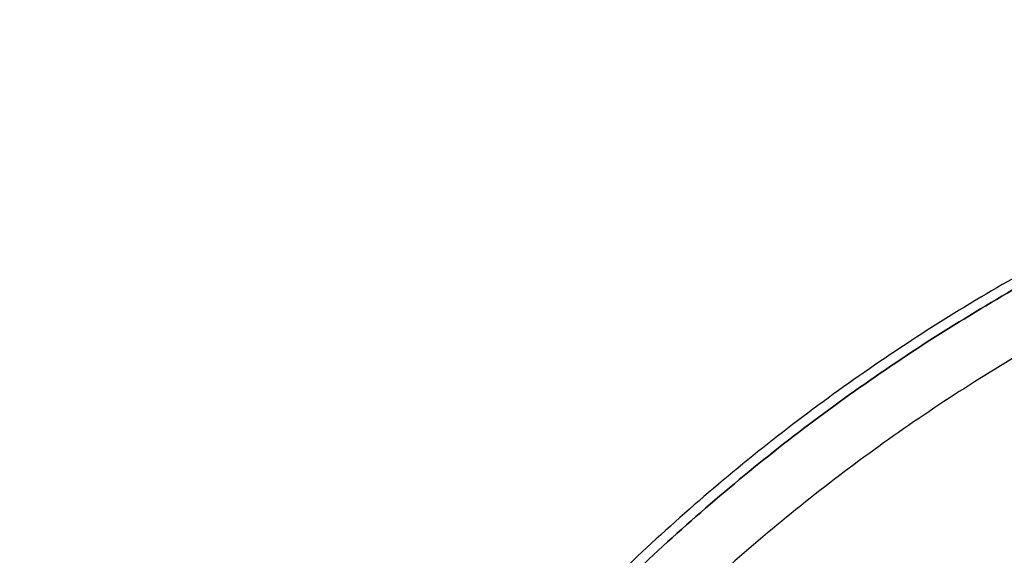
# Model space of a CAD drawing. Header units: millimetres. Extents: x -201 to 199, y -198 to 208.
# Tile 186 of 246: x -201 to -101, y 153 to 208. Entities that reach past the tile are written whole.
import ezdxf

# ---------------------------------------------------------------- set-up
doc = ezdxf.new("R2010")
doc.units = ezdxf.units.MM
doc.header["$MEASUREMENT"] = 0
doc.layers.add('Pidestall flowerpot', color=7, linetype='Continuous', true_color=0xf1ff32)

msp = doc.modelspace()

# ---------------------------------------------------------------- linework, layer by layer
at = {"layer": 'Pidestall flowerpot'}
for points, knots in [([(199.13, 7.7, 297.06), (199.13, 207.7, 297.06), (-0.87, 207.7, 297.06), (-200.87, 207.7, 297.06), (-200.87, 7.7, 297.06)], [0, 0, 0, 69.24889, 69.24889, 138.49779, 138.49779, 138.49779]), ([(199.13, 7.7, 297.06), (199.13, 207.7, 297.06), (-0.87, 207.7, 297.06), (-200.87, 207.7, 297.06), (-200.87, 7.7, 297.06)], [0, 0, 0, 69.24889, 69.24889, 138.49779, 138.49779, 138.49779]), ([(199.13, 7.7, 177.06), (199.13, 207.7, 177.06), (-0.87, 207.7, 177.06), (-200.87, 207.7, 177.06), (-200.87, 7.7, 177.06)], [0, 0, 0, 69.24889, 69.24889, 138.49779, 138.49779, 138.49779]), ([(199.13, 7.7, 177.06), (199.13, 207.7, 177.06), (-0.87, 207.7, 177.06), (-200.87, 207.7, 177.06), (-200.87, 7.7, 177.06)], [0, 0, 0, 69.24889, 69.24889, 138.49779, 138.49779, 138.49779]), ([(199.13, 7.7, 144.06), (199.13, 207.7, 144.06), (-0.87, 207.7, 144.06), (-200.87, 207.7, 144.06), (-200.87, 7.7, 144.06)], [0, 0, 0, 69.24889, 69.24889, 138.49779, 138.49779, 138.49779]), ([(-199.87, 7.7, 297.06), (-199.87, 206.7, 297.06), (-0.87, 206.7, 297.06), (198.13, 206.7, 297.06), (198.13, 7.7, 297.06)], [-137.71239, -137.71239, -137.71239, -68.85619, -68.85619, 0, 0, 0]), ([(-199.87, 7.7, 177.06), (-199.87, 206.7, 177.06), (-0.87, 206.7, 177.06), (198.13, 206.7, 177.06), (198.13, 7.7, 177.06)], [-137.71238, -137.71238, -137.71238, -68.85619, -68.85619, 0, 0, 0]), ([(-199.87, 7.7, 297.06), (-199.87, 206.7, 297.06), (-0.87, 206.7, 297.06), (198.13, 206.7, 297.06), (198.13, 7.7, 297.06)], [-137.71239, -137.71239, -137.71239, -68.85619, -68.85619, 0, 0, 0]), ([(-199.87, 7.7, 177.06), (-199.87, 206.7, 177.06), (-0.87, 206.7, 177.06), (198.13, 206.7, 177.06), (198.13, 7.7, 177.06)], [-137.71238, -137.71238, -137.71238, -68.85619, -68.85619, 0, 0, 0]), ([(198.13, 7.7, 144.06), (198.13, 206.7, 144.06), (-0.87, 206.7, 144.06), (-199.87, 206.7, 144.06), (-199.87, 7.7, 144.06)], [0, 0, 0, 68.85619, 68.85619, 137.71239, 137.71239, 137.71239]), ([(192.13, 7.7, 137.06), (192.13, 200.7, 137.06), (-0.87, 200.7, 137.06), (-193.87, 200.7, 137.06), (-193.87, 7.7, 137.06)], [0, 0, 0, 69.24889, 69.24889, 138.49779, 138.49779, 138.49779]), ([(192.13, 7.7, 138.06), (192.13, 200.7, 138.06), (-0.87, 200.7, 138.06), (-193.87, 200.7, 138.06), (-193.87, 7.7, 138.06)], [0, 0, 0, 68.85619, 68.85619, 137.71239, 137.71239, 137.71239])]:
    msp.add_rational_spline(points, [1, 0.707106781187, 1, 0.707106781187, 1], degree=2, knots=knots, dxfattribs=at)

doc.saveas('drawing.dxf')
